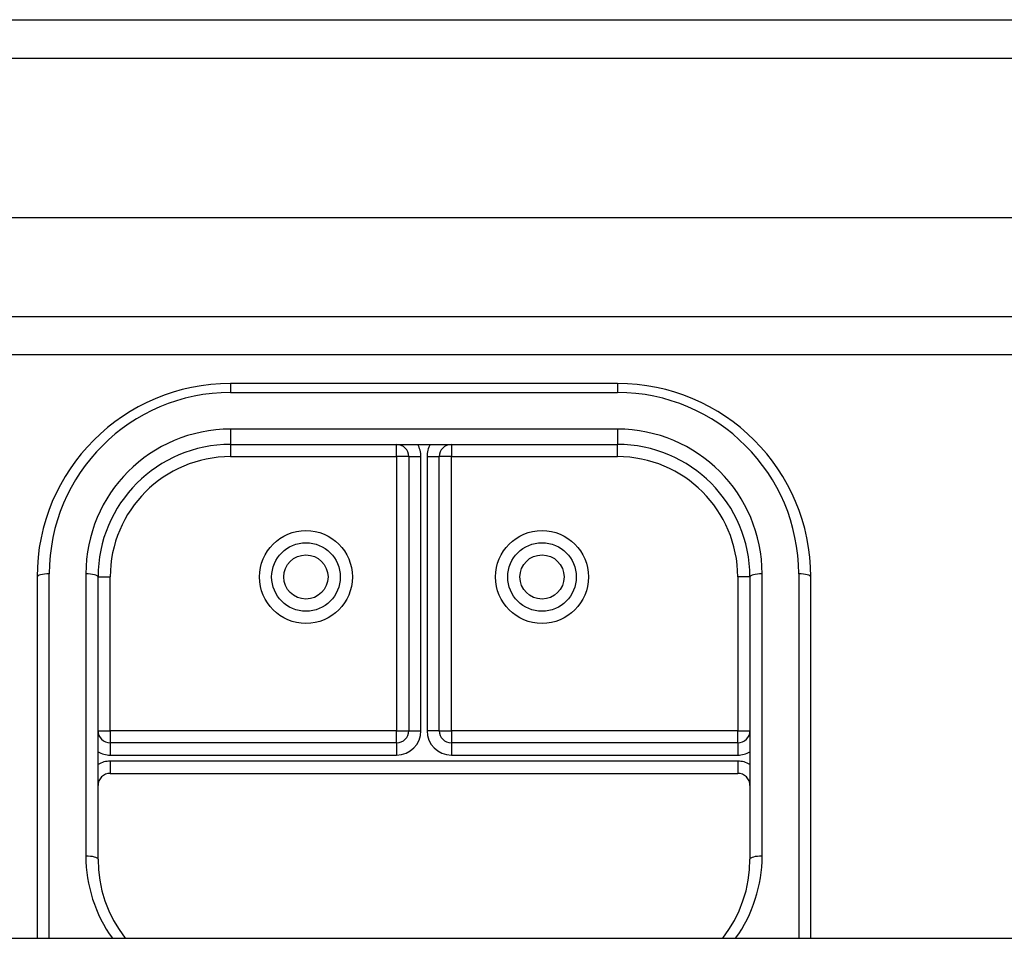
# Model space of a CAD drawing. Header units: inches. Extents: x 48.1 to 120.1, y 31.5 to 55.7.
# Tile 56 of 82: x 90.5 to 93.1, y 52.2 to 54.6. Entities that reach past the tile are written whole.
import ezdxf

# ---------------------------------------------------------------- set-up
doc = ezdxf.new("R2010")
doc.units = ezdxf.units.IN
doc.header["$MEASUREMENT"] = 0
doc.layers.add('Visible Edges(ANSI)', color=7, linetype='Continuous', lineweight=25)
doc.layers.add('Visible Tangent Edges(ANSI)', color=7, linetype='Continuous', lineweight=25)

msp = doc.modelspace()

# ---------------------------------------------------------------- linework, layer by layer
at = {"layer": 'Visible Edges(ANSI)'}
for p, q in [((48.1528, 54.601), (119.1877, 54.601)), ((119.3452, 54.0892), (48.7625, 54.0892)), ((119.1567, 53.7349), (48.951, 53.7349)), ((92.0538, 53.6611), (91.0538, 53.6611)), ((91.0538, 53.5036), (92.0538, 53.5036)), ((91.5145, 53.4721), (91.5145, 52.7639)), ((91.5932, 52.7639), (91.5932, 53.4721)), ((90.5538, 53.1611), (90.5538, 52.2275)), ((90.7113, 52.4318), (90.7113, 53.1611)), ((92.3963, 53.1611), (92.3963, 52.4318)), ((92.5538, 52.2275), (92.5538, 53.1611)), ((91.483, 52.7325), (90.7428, 52.7325)), ((92.3649, 52.7325), (91.6247, 52.7325)), ((90.7428, 52.6537), (92.3649, 52.6537)), ((64.5538, 52.2275), (118.5538, 52.2275))]:
    msp.add_line(p, q, dxfattribs=at)
at = {"layer": 'Visible Edges(ANSI)', "flags": 128}
for points in [[(90.7113, 52.4318), (90.7124, 52.4045), (90.7159, 52.3774), (90.7215, 52.3506), (90.7293, 52.3243), (90.7394, 52.2987), (90.7515, 52.2739), (90.7656, 52.2501), (90.7817, 52.2275)], [(92.326, 52.2275), (92.342, 52.2501), (92.3562, 52.2739), (92.3683, 52.2987), (92.3783, 52.3243), (92.3862, 52.3506), (92.3918, 52.3774), (92.3952, 52.4045), (92.3963, 52.4318)]]:
    msp.add_lwpolyline(points, dxfattribs=at)
at = {"layer": 'Visible Edges(ANSI)'}
for centre in [(91.2487, 53.1611), (91.8589, 53.1611)]:
    msp.add_circle(centre, 0.0886, dxfattribs=at)
for centre, radius, start, end in [((91.0538, 53.1611), 0.5, 90, 180), ((92.0538, 53.1611), 0.5, 0, 90), ((91.0538, 53.1611), 0.3425, 90, 180), ((91.483, 53.4721), 0.0315, 0, 90), ((91.6247, 53.4721), 0.0315, 90, 180), ((92.0538, 53.1611), 0.3425, 0, 90), ((90.7428, 52.7639), 0.0315, 180, 270), ((91.483, 52.7639), 0.0315, 270, 0), ((91.6247, 52.7639), 0.0315, 180, 270), ((92.3649, 52.7639), 0.0315, 270, 0), ((90.7428, 52.6222), 0.0315, 90, 180), ((92.3649, 52.6222), 0.0315, 0, 90)]:
    msp.add_arc(centre, radius, start, end, dxfattribs=at)
at = {"layer": 'Visible Tangent Edges(ANSI)'}
for p, q in [((48.1528, 54.502), (119.9548, 54.502)), ((48.821, 53.8339), (119.2867, 53.8339)), ((91.0538, 53.6611), (91.0538, 53.6376)), ((92.0538, 53.6611), (92.0538, 53.6376)), ((91.0538, 53.6376), (92.0538, 53.6376)), ((92.0538, 53.5431), (91.0538, 53.5431)), ((91.0538, 53.5431), (91.0538, 53.5036)), ((92.0538, 53.5431), (92.0538, 53.5036)), ((91.0538, 53.5036), (91.0538, 53.4721)), ((91.483, 53.4721), (91.483, 53.5036)), ((91.6247, 53.5036), (91.6247, 53.4721)), ((92.0538, 53.4721), (92.0538, 53.5036)), ((91.0538, 53.4721), (91.483, 53.4721)), ((91.483, 53.4721), (91.483, 52.7639)), ((91.5145, 53.4721), (91.483, 53.4721)), ((91.5145, 53.4721), (91.546, 53.4721)), ((91.546, 52.7639), (91.546, 53.4721)), ((91.5617, 53.4721), (91.5617, 52.7639)), ((91.5617, 53.4721), (91.5932, 53.4721)), ((91.6247, 53.4721), (91.5932, 53.4721)), ((91.6247, 53.4721), (92.0538, 53.4721)), ((91.6247, 52.7639), (91.6247, 53.4721)), ((90.5853, 52.2275), (90.5853, 53.1691)), ((90.6798, 53.1691), (90.6798, 52.4399)), ((92.4278, 52.4399), (92.4278, 53.1691)), ((92.5223, 53.1691), (92.5223, 52.2275)), ((90.7113, 53.1611), (90.7428, 53.1611)), ((90.7428, 52.7639), (90.7428, 53.1611)), ((92.3649, 53.1611), (92.3649, 52.7639)), ((92.3963, 53.1611), (92.3649, 53.1611)), ((90.7113, 52.7639), (90.7428, 52.7639)), ((91.483, 52.7639), (90.7428, 52.7639)), ((90.7428, 52.7639), (90.7428, 52.7325)), ((91.483, 52.7325), (91.483, 52.7639)), ((91.483, 52.7639), (91.5145, 52.7639)), ((91.5145, 52.7639), (91.546, 52.7639)), ((91.5932, 52.7639), (91.5617, 52.7639)), ((91.5932, 52.7639), (91.6247, 52.7639)), ((92.3649, 52.7639), (91.6247, 52.7639)), ((91.6247, 52.7639), (91.6247, 52.7325)), ((92.3649, 52.7639), (92.3963, 52.7639)), ((92.3649, 52.7325), (92.3649, 52.7639)), ((90.7428, 52.7325), (90.7428, 52.701)), ((91.483, 52.7325), (91.483, 52.701)), ((91.6247, 52.7325), (91.6247, 52.701)), ((92.3649, 52.7325), (92.3649, 52.701)), ((90.7428, 52.701), (91.483, 52.701)), ((90.7428, 52.6852), (90.7428, 52.6537)), ((92.3649, 52.6852), (90.7428, 52.6852)), ((91.6247, 52.701), (92.3649, 52.701)), ((92.3649, 52.6852), (92.3649, 52.6537))]:
    msp.add_line(p, q, dxfattribs=at)
for centre, radius in [((91.2487, 53.1611), 0.1201), ((91.8589, 53.1611), 0.1201), ((91.2487, 53.1611), 0.0571), ((91.8589, 53.1611), 0.0571)]:
    msp.add_circle(centre, radius, dxfattribs=at)
for centre, radius, start, end in [((91.0538, 53.1691), 0.4685, 90, 180), ((92.0538, 53.1691), 0.4685, 0, 90), ((91.0538, 53.1691), 0.374, 90, 180), ((92.0538, 53.1691), 0.374, 0, 90), ((91.483, 53.4721), 0.063, 0, 30), ((91.6247, 53.4721), 0.063, 150, 180), ((91.0538, 53.1611), 0.311, 90, 180), ((92.0538, 53.1611), 0.311, 0, 90), ((91.483, 52.7639), 0.063, 270, 0), ((91.6247, 52.7639), 0.063, 180, 270), ((90.7428, 52.7639), 0.063, 240, 270), ((92.3649, 52.7639), 0.063, 270, 300), ((90.7428, 52.6222), 0.063, 90, 120), ((92.3649, 52.6222), 0.063, 60, 90)]:
    msp.add_arc(centre, radius, start, end, dxfattribs=at)
for centre, major_axis, ratio, start_param, end_param in [((90.5853, 53.1611), (-0.0315, 0), 0.254784, 4.712389, 6.283185), ((90.6798, 53.1611), (0.0315, 0), 0.254784, 0, 1.570796), ((92.4278, 53.1611), (-0.0315, 0), 0.254784, 4.712389, 6.283185), ((92.5223, 53.1611), (0.0315, 0), 0.254784, 0, 1.570796), ((91.0656, 52.4399), (-0.3858, 0), 0.966998, 0, 0.605457), ((90.6798, 52.4318), (0.0315, 0), 0.254784, 0, 1.570796), ((92.042, 52.4399), (0.3858, 0), 0.966998, 5.677729, 6.283185), ((92.4278, 52.4318), (-0.0315, 0), 0.254784, 4.712389, 6.283185)]:
    msp.add_ellipse(centre, major_axis=major_axis, ratio=ratio, start_param=start_param, end_param=end_param, dxfattribs=at)

doc.saveas('drawing.dxf')
